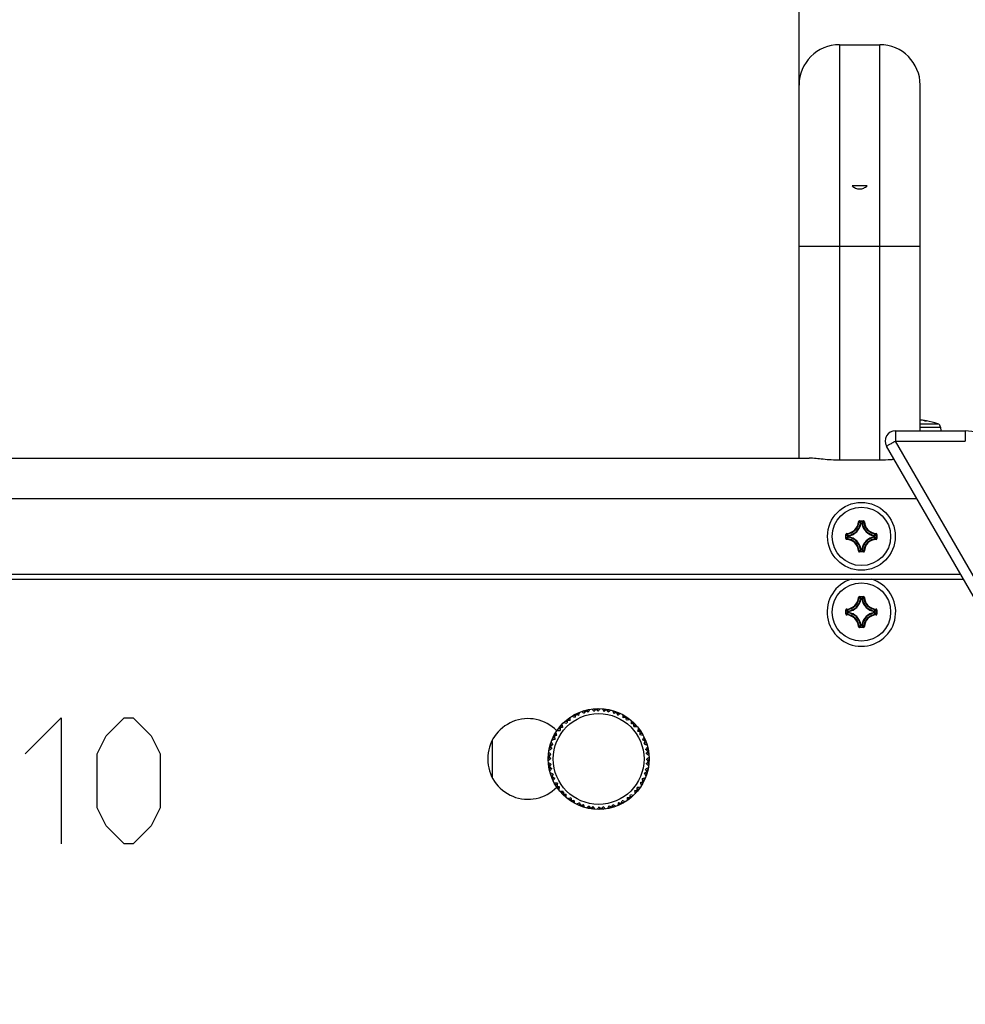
# Model space of a CAD drawing. Header units: millimetres. Extents: x 0 to 420, y 0 to 297.
# Tile 90 of 114: x 299 to 318, y 187 to 207. Entities that reach past the tile are written whole.
import ezdxf

# ---------------------------------------------------------------- set-up
doc = ezdxf.new("R2010")
doc.units = ezdxf.units.MM
doc.header["$LTSCALE"] = 23.1
doc.layers.get('0').update_dxf_attribs({"linetype": 'CONTINUOUS'})
for name, color, linetype in [('02___PRT_ALL_AXES', 7, 'CONTINUOUS'), ('AXES', 7, 'CONTINUOUS'), ('DIM_PILOTEES', 7, 'CONTINUOUS')]:
    doc.layers.add(name, color=color, linetype=linetype)
doc.styles.get("Standard").update_dxf_attribs({"font": 'txt', "width": 0.7})
doc.dimstyles.new('DIMSTYLE_1', dxfattribs={"dimtxt": 2.5, "dimasz": 3.5, "dimexe": 2, "dimexo": 0, "dimtad": 1, "dimlfac": 5, "dimdsep": 46, "dimtxsty": 'STANDARD', "dimblk": '_FILLED', "dimblk1": '_FILLED', "dimblk2": '_FILLED', "dimcen": 0.09, "dimazin": 2, "dimtp": 0.8, "dimtm": 0.8, "dimtfac": 1, "dimtofl": 0, "dimtmove": 0, "dimatfit": 3, "dimldrblk": '_FILLED', "dimfxl": 1, "dimtolj": 1, "dimarcsym": 0})

# ---------------------------------------------------------------- blocks, each defined once
blk = doc.blocks.new('_FILLED')
at = {"color": 0, "linetype": 'BYBLOCK'}
blk.add_solid([(0, 0), (-1, 0.1429), (-1, -0.1429)], dxfattribs=at)
blk = doc.blocks.new('*D12')
at = {"layer": 'DIM_PILOTEES', "color": 2, "linetype": 'CONTINUOUS'}
for p, q in [((153.931, 205.297), (153.931, 230.936)), ((314.661, 205.297), (314.661, 230.936)), ((153.931, 228.936), (234.296, 228.936)), ((314.661, 228.936), (234.296, 228.936))]:
    blk.add_line(p, q, dxfattribs=at)
at = {"layer": 'DIM_PILOTEES', "color": 2, "linetype": 'CONTINUOUS', "xscale": 3.5, "yscale": 3.5, "zscale": 3.5, "rotation": 180}
blk.add_blockref('_FILLED', (153.931, 228.936), dxfattribs=at)
at = {"layer": 'DIM_PILOTEES', "color": 2, "linetype": 'CONTINUOUS', "xscale": 3.5, "yscale": 3.5, "zscale": 3.5}
blk.add_blockref('_FILLED', (314.661, 228.936), dxfattribs=at)

msp = doc.modelspace()

# ---------------------------------------------------------------- linework, layer by layer
at = {"color": 7, "linetype": 'CONTINUOUS'}
for p, q in [((315.4607, 206.0969), (316.2607, 206.0969)), ((315.4607, 206.0969), (315.4607, 197.8577)), ((316.2607, 197.8577), (316.2607, 206.0969)), ((314.6607, 197.8978), (314.6607, 205.2969)), ((317.0607, 198.4384), (317.0607, 205.2969)), ((316.012, 203.2969), (315.7094, 203.2969)), ((317.0607, 202.0969), (314.6607, 202.0969)), ((317.0607, 198.5797), (317.4099, 198.5797)), ((317.1426, 198.6436), (317.1184, 198.648)), ((317.1425, 198.6435), (317.1426, 198.6436)), ((317.1447, 198.6431), (317.1426, 198.6436)), ((317.1513, 198.6419), (317.1444, 198.6432)), ((317.1578, 198.6407), (317.1513, 198.6419)), ((317.1636, 198.6397), (317.1578, 198.6407)), ((317.1671, 198.6391), (317.1636, 198.6397)), ((317.1703, 198.6386), (317.1671, 198.6391)), ((317.1731, 198.6381), (317.1703, 198.6386)), ((317.1756, 198.6378), (317.1731, 198.6381)), ((317.1759, 198.6377), (317.1756, 198.6378)), ((317.1799, 198.6372), (317.1759, 198.6377)), ((317.1808, 198.6371), (317.1799, 198.6372)), ((317.1804, 198.6371), (317.1808, 198.6371)), ((317.1851, 198.638), (317.185, 198.6368)), ((316.5686, 198.4384), (317.9542, 198.4384)), ((317.0607, 198.5103), (317.4658, 198.5103)), ((317.4658, 198.5103), (317.4721, 198.4384)), ((316.5703, 198.2384), (317.9559, 198.2384)), ((322.9616, 187.1684), (316.5703, 198.2384)), ((322.7866, 187.0684), (316.3954, 198.1384)), ((253.7328, 197.8978), (314.8596, 197.8978)), ((316.2617, 197.8577), (315.4617, 197.8577)), ((251.5954, 197.0978), (316.9962, 197.0978)), ((315.8363, 196.6378), (315.8463, 196.6374)), ((315.8562, 196.6569), (315.9352, 196.6569)), ((315.8562, 196.6569), (315.8562, 196.647)), ((315.8562, 196.647), (315.9352, 196.647)), ((315.9352, 196.6569), (315.9352, 196.647)), ((315.9551, 196.6378), (315.9451, 196.6374)), ((315.8865, 196.6036), (315.8767, 196.6051)), ((315.8865, 196.6136), (315.9049, 196.6136)), ((315.8865, 196.6036), (315.8865, 196.6136)), ((315.8866, 196.6036), (315.9048, 196.6036)), ((315.9049, 196.6036), (315.9049, 196.6136)), ((315.9049, 196.6036), (315.9147, 196.6051)), ((315.5865, 196.3872), (315.5965, 196.3872)), ((315.5865, 196.3083), (315.5865, 196.3872)), ((315.5865, 196.3083), (315.5965, 196.3083)), ((315.5965, 196.3083), (315.5965, 196.3872)), ((315.6056, 196.4071), (315.606, 196.3972)), ((315.6056, 196.2884), (315.606, 196.2984)), ((315.6399, 196.3569), (315.6299, 196.3569)), ((315.6299, 196.3386), (315.6299, 196.3569)), ((315.6399, 196.3386), (315.6299, 196.3386)), ((315.6399, 196.3569), (315.6384, 196.3668)), ((315.6399, 196.3386), (315.6384, 196.3288)), ((315.6399, 196.3387), (315.6399, 196.3569)), ((316.1515, 196.3569), (316.153, 196.3668)), ((316.1515, 196.3569), (316.1615, 196.3569)), ((316.1515, 196.3569), (316.1515, 196.3387)), ((316.1515, 196.3386), (316.1615, 196.3386)), ((316.1515, 196.3386), (316.153, 196.3288)), ((316.1615, 196.3569), (316.1615, 196.3386)), ((316.1858, 196.4071), (316.1853, 196.3972)), ((316.1858, 196.2884), (316.1853, 196.2984)), ((316.2049, 196.3872), (316.1949, 196.3872)), ((316.1949, 196.3872), (316.1949, 196.3083)), ((316.2049, 196.3083), (316.1949, 196.3083)), ((316.2049, 196.3872), (316.2049, 196.3083)), ((315.8363, 196.0577), (315.8463, 196.0581)), ((315.9352, 196.0486), (315.8562, 196.0486)), ((315.8562, 196.0386), (315.8562, 196.0486)), ((315.9352, 196.0386), (315.8562, 196.0386)), ((315.8865, 196.0919), (315.8767, 196.0904)), ((315.8865, 196.0919), (315.8865, 196.082)), ((315.9049, 196.082), (315.8865, 196.082)), ((315.9048, 196.0919), (315.8866, 196.0919)), ((315.9049, 196.0919), (315.9147, 196.0904)), ((315.9049, 196.0919), (315.9049, 196.082)), ((315.9352, 196.0386), (315.9352, 196.0486)), ((315.9551, 196.0577), (315.9451, 196.0581)), ((250.6716, 195.4978), (317.9199, 195.4978)), ((250.7293, 195.5978), (317.8622, 195.5978)), ((315.8363, 195.1378), (315.8463, 195.1374)), ((315.8562, 195.1569), (315.9352, 195.1569)), ((315.8562, 195.1569), (315.8562, 195.147)), ((315.8562, 195.147), (315.9352, 195.147)), ((315.8865, 195.1036), (315.8767, 195.1051)), ((315.8865, 195.1136), (315.9049, 195.1136)), ((315.8865, 195.1036), (315.8865, 195.1136)), ((315.8866, 195.1036), (315.9048, 195.1036)), ((315.9049, 195.1036), (315.9049, 195.1136)), ((315.9049, 195.1036), (315.9147, 195.1051)), ((315.9352, 195.1569), (315.9352, 195.147)), ((315.9551, 195.1378), (315.9451, 195.1374)), ((315.5865, 194.8872), (315.5965, 194.8872)), ((315.5865, 194.8083), (315.5865, 194.8872)), ((315.5965, 194.8083), (315.5965, 194.8872)), ((315.6056, 194.9071), (315.606, 194.8972)), ((315.6399, 194.8569), (315.6384, 194.8668)), ((316.1515, 194.8569), (316.153, 194.8668)), ((316.1858, 194.9071), (316.1853, 194.8972)), ((316.2049, 194.8872), (316.1949, 194.8872)), ((316.1949, 194.8872), (316.1949, 194.8083)), ((316.2049, 194.8872), (316.2049, 194.8083)), ((315.5865, 194.8083), (315.5965, 194.8083)), ((315.6056, 194.7884), (315.606, 194.7984)), ((315.6399, 194.8569), (315.6299, 194.8569)), ((315.6299, 194.8386), (315.6299, 194.8569)), ((315.6399, 194.8386), (315.6299, 194.8386)), ((315.6399, 194.8386), (315.6384, 194.8288)), ((315.6399, 194.8387), (315.6399, 194.8569)), ((316.1515, 194.8569), (316.1615, 194.8569)), ((316.1515, 194.8569), (316.1515, 194.8387)), ((316.1515, 194.8386), (316.1615, 194.8386)), ((316.1515, 194.8386), (316.153, 194.8288)), ((316.1615, 194.8569), (316.1615, 194.8386)), ((316.1858, 194.7884), (316.1853, 194.7984)), ((316.2049, 194.8083), (316.1949, 194.8083)), ((315.8363, 194.5577), (315.8463, 194.5581)), ((315.9352, 194.5486), (315.8562, 194.5486)), ((315.8562, 194.5386), (315.8562, 194.5486)), ((315.9352, 194.5386), (315.8562, 194.5386)), ((315.8865, 194.5919), (315.8767, 194.5904)), ((315.8865, 194.5919), (315.8865, 194.582)), ((315.9049, 194.582), (315.8865, 194.582)), ((315.9048, 194.5919), (315.8866, 194.5919)), ((315.9049, 194.5919), (315.9147, 194.5904)), ((315.9049, 194.5919), (315.9049, 194.582)), ((315.9352, 194.5386), (315.9352, 194.5486)), ((315.9551, 194.5577), (315.9451, 194.5581)), ((310.4536, 192.8745), (310.4751, 192.9109)), ((310.6156, 192.9001), (310.5839, 192.9281)), ((310.6334, 192.932), (310.6341, 192.9186)), ((310.6544, 192.9022), (310.683, 192.9333)), ((310.8181, 192.8936), (310.7929, 192.9276)), ((310.8421, 192.921), (310.84, 192.9078)), ((310.8421, 192.921), (310.84, 192.9079)), ((310.8565, 192.8875), (310.8909, 192.912)), ((310.0564, 192.7105), (310.0618, 192.7038)), ((310.0564, 192.7105), (310.0648, 192.7001)), ((310.0909, 192.6987), (310.0957, 192.7407)), ((310.2284, 192.788), (310.1881, 192.8007)), ((310.2317, 192.8243), (310.2378, 192.8125)), ((310.2317, 192.8243), (310.2378, 192.8124)), ((310.263, 192.8057), (310.2765, 192.8458)), ((310.4161, 192.8644), (310.3793, 192.8852)), ((310.4269, 192.8993), (310.4303, 192.8864)), ((311.0149, 192.8451), (310.9973, 192.8835)), ((311.0441, 192.8669), (311.0393, 192.8544)), ((311.0441, 192.8669), (311.0393, 192.8545)), ((311.0512, 192.8311), (311.0899, 192.848)), ((311.1972, 192.7567), (311.1881, 192.798)), ((311.2303, 192.772), (311.2231, 192.7608)), ((311.2257, 192.7648), (311.2231, 192.7608)), ((311.2303, 192.772), (311.2257, 192.7648)), ((311.2298, 192.7355), (311.2713, 192.744)), ((309.9203, 192.5281), (309.8783, 192.5233)), ((309.9085, 192.5627), (309.9152, 192.5572)), ((309.9085, 192.5627), (309.9189, 192.5542)), ((309.9152, 192.5572), (309.9189, 192.5543)), ((309.9448, 192.5584), (309.9407, 192.6004)), ((310.0607, 192.6743), (310.0186, 192.6783)), ((310.0618, 192.7038), (310.0648, 192.7001)), ((311.3572, 192.6324), (311.3569, 192.6746)), ((311.3928, 192.6404), (311.3834, 192.631)), ((311.3928, 192.6404), (311.3834, 192.631)), ((311.3847, 192.6049), (311.427, 192.6045)), ((311.4879, 192.4775), (311.4963, 192.5189)), ((309.8133, 192.356), (309.7733, 192.3426)), ((309.7947, 192.3873), (309.8066, 192.3813)), ((309.7947, 192.3873), (309.8066, 192.3813)), ((309.831, 192.3906), (309.8183, 192.431)), ((311.5091, 192.4449), (311.5503, 192.4357)), ((311.5244, 192.478), (311.5132, 192.4707)), ((311.5172, 192.4733), (311.5132, 192.4707)), ((311.5244, 192.478), (311.5172, 192.4733)), ((311.5835, 192.2988), (311.6004, 192.3376)), ((309.7445, 192.1654), (309.7081, 192.1439)), ((309.7198, 192.1922), (309.7326, 192.1887)), ((309.7198, 192.1922), (309.7327, 192.1887)), ((309.7546, 192.203), (309.7338, 192.2397)), ((311.5974, 192.2625), (311.6359, 192.245)), ((311.6193, 192.2917), (311.6068, 192.2869)), ((311.6193, 192.2917), (311.6068, 192.2869)), ((311.6399, 192.1041), (311.6644, 192.1386)), ((309.7168, 191.9646), (309.6857, 191.9361)), ((309.6871, 191.9857), (309.7004, 191.985)), ((309.6871, 191.9857), (309.7004, 191.985)), ((309.7189, 192.0035), (309.6909, 192.0351)), ((311.646, 192.0657), (311.6799, 192.0406)), ((311.6545, 191.902), (311.6857, 191.9306)), ((311.6734, 192.0898), (311.6602, 192.0877)), ((311.6734, 192.0898), (311.6602, 192.0877)), ((309.7254, 191.8009), (309.6915, 191.8261)), ((309.698, 191.7769), (309.7112, 191.779)), ((309.698, 191.7769), (309.7112, 191.779)), ((309.7315, 191.7625), (309.707, 191.7281)), ((311.6525, 191.8632), (311.6805, 191.8315)), ((311.6843, 191.881), (311.671, 191.8817)), ((311.6843, 191.881), (311.671, 191.8817)), ((309.7739, 191.6042), (309.7355, 191.6217)), ((309.7521, 191.575), (309.7646, 191.5797)), ((309.7521, 191.575), (309.7646, 191.5797)), ((309.7879, 191.5679), (309.771, 191.5291)), ((311.6168, 191.6637), (311.6376, 191.6269)), ((311.6269, 191.7013), (311.6633, 191.7227)), ((311.6516, 191.6745), (311.6387, 191.678)), ((311.6516, 191.6745), (311.6387, 191.678)), ((309.8623, 191.4218), (309.821, 191.431)), ((309.847, 191.3887), (309.8582, 191.396)), ((309.847, 191.3887), (309.8542, 191.3934)), ((309.8542, 191.3934), (309.8582, 191.396)), ((309.8835, 191.3892), (309.8751, 191.3478)), ((311.4511, 191.3385), (311.4931, 191.3433)), ((311.5404, 191.476), (311.5531, 191.4357)), ((311.558, 191.5107), (311.5981, 191.5241)), ((311.5767, 191.4793), (311.5648, 191.4854)), ((311.5767, 191.4793), (311.5648, 191.4854)), ((309.9866, 191.2618), (309.9444, 191.2622)), ((309.9786, 191.2262), (309.988, 191.2357)), ((309.9786, 191.2262), (309.988, 191.2357)), ((310.0141, 191.2343), (310.0145, 191.192)), ((311.2805, 191.1679), (311.2757, 191.1259)), ((311.315, 191.1562), (311.3066, 191.1666)), ((311.3096, 191.1629), (311.3066, 191.1665)), ((311.315, 191.1562), (311.3096, 191.1629)), ((311.3107, 191.1924), (311.3528, 191.1884)), ((311.4266, 191.3083), (311.4307, 191.2662)), ((311.4628, 191.304), (311.4525, 191.3124)), ((311.4562, 191.3094), (311.4525, 191.3124)), ((311.4628, 191.304), (311.4562, 191.3094)), ((310.1415, 191.1311), (310.1001, 191.1227)), ((310.1411, 191.0947), (310.1483, 191.1059)), ((310.1411, 191.0947), (310.1457, 191.1019)), ((310.1457, 191.1019), (310.1483, 191.1058)), ((310.1742, 191.1099), (310.1833, 191.0687)), ((310.3202, 191.0355), (310.2815, 191.0187)), ((310.3273, 190.9998), (310.3321, 191.0122)), ((310.3273, 190.9998), (310.3321, 191.0122)), ((310.3565, 191.0216), (310.3741, 190.9831)), ((310.5149, 190.9791), (310.4805, 190.9546)), ((310.5293, 190.9456), (310.5313, 190.9588)), ((310.5293, 190.9456), (310.5313, 190.9588)), ((310.5533, 190.9731), (310.5784, 190.9391)), ((310.717, 190.9645), (310.6884, 190.9333)), ((310.7558, 190.9665), (310.7875, 190.9385)), ((310.9177, 190.9922), (310.8963, 190.9558)), ((310.9445, 190.9674), (310.9411, 190.9803)), ((310.9445, 190.9674), (310.9411, 190.9803)), ((310.9553, 191.0022), (310.9921, 190.9814)), ((311.1084, 191.061), (311.0949, 191.0209)), ((311.1397, 191.0423), (311.1336, 191.0542)), ((311.1397, 191.0423), (311.1336, 191.0542)), ((311.143, 191.0786), (311.1833, 191.0659)), ((310.738, 190.9347), (310.7373, 190.948))]:
    msp.add_line(p, q, dxfattribs=at)
msp.add_lwpolyline([(317.1184, 198.648), (317.0896, 198.6529), (317.0608, 198.6573), (317.0607, 198.6573)], dxfattribs=at)
at = {"color": 2, "linetype": 'CONTINUOUS'}
for points in [[(299.3151, 192.034), (300.0293, 192.7483), (300.0293, 190.2483)], [(300.7436, 190.9626), (300.7436, 192.034), (300.9222, 192.3912), (301.2793, 192.7483), (301.4579, 192.7483), (301.815, 192.3912), (301.9936, 192.034), (301.9936, 190.9626), (301.815, 190.6055), (301.4579, 190.2483), (301.2793, 190.2483), (300.9222, 190.6055), (300.7436, 190.9626)]]:
    msp.add_lwpolyline(points, dxfattribs=at)
at = {"color": 7, "linetype": 'CONTINUOUS'}
for radius in [1, 0.9]:
    msp.add_circle((310.6857, 191.9333), radius, dxfattribs=at)
for centre, radius, start, end in [((315.4607, 205.2969), 0.8, 90, 180), ((316.2607, 205.2969), 0.8, 0, 90), ((316.8264, 197.0194), 1.6546, 81.5585, 81.85867), ((316.8215, 196.9869), 1.6874, 81.07538, 81.55806), ((316.8171, 196.9588), 1.7159, 80.65412, 81.0758), ((316.8137, 196.9381), 1.7369, 80.2389, 80.65402), ((316.8083, 196.9066), 1.7688, 79.09815, 80.23836), ((317.181, 198.6184), 0.02, 78.23433, 104.7523), ((317.1809, 198.6171), 0.0201, 78.29958, 91.35386), ((316.6957, 196.2884), 2.4, 72.68745, 78.23433), ((317.3861, 198.5033), 0.08, 5, 72.68745), ((316.5686, 198.2384), 0.2, 89.99984, 210), ((317.9542, 197.4384), 1, 30, 90), ((315.5957, 196.6478), 0.2408, 272.36505, 357.63261), ((315.5957, 196.6478), 0.2508, 272.36476, 357.63523), ((315.3036, 196.0966), 0.7662, 41.58284, 44.90082), ((315.2698, 196.0847), 0.8125, 40.61364, 43.79351), ((316.5216, 196.0847), 0.8125, 136.20649, 139.38636), ((316.4878, 196.0966), 0.7662, 135.09918, 138.41716), ((316.1957, 196.6478), 0.2508, 182.36477, 267.63523), ((316.1957, 196.6478), 0.2408, 182.36804, 267.63495), ((315.5957, 196.6478), 0.2842, 278.63399, 351.366), ((315.5957, 196.6478), 0.2942, 278.63116, 351.36873), ((316.1957, 196.6478), 0.2942, 188.6309, 261.3686), ((316.1957, 196.6478), 0.2842, 188.634, 261.366), ((315.6064, 196.3873), 0.0199, 92.3036, 180.06943), ((316.1588, 196.9737), 0.8124, 226.20642, 229.38642), ((316.1588, 195.7218), 0.8125, 130.61364, 133.79351), ((315.5957, 196.0478), 0.2408, 2.36505, 87.63259), ((316.1469, 196.94), 0.7663, 225.09943, 228.4169), ((316.1469, 195.7557), 0.7662, 131.58284, 134.90082), ((315.5957, 196.0478), 0.2508, 2.36476, 87.63523), ((315.6399, 196.3387), 0.0101, 180.43253, 260.93366), ((315.5957, 196.0478), 0.2842, 8.63399, 81.366), ((315.5957, 196.0478), 0.2942, 8.63111, 81.36871), ((316.1957, 196.0478), 0.2942, 98.63108, 171.36878), ((316.1957, 196.0478), 0.2842, 98.63399, 171.366), ((316.1957, 196.0478), 0.2508, 92.36476, 177.63523), ((316.1957, 196.0478), 0.2408, 92.36505, 177.63495), ((315.6445, 196.9399), 0.7662, 311.58284, 314.90082), ((315.6445, 195.7556), 0.7663, 45.09943, 48.4169), ((315.6326, 196.9737), 0.8125, 310.61364, 313.79351), ((315.6326, 195.7219), 0.8124, 46.20642, 49.38642), ((316.185, 196.3873), 0.0199, 359.93049, 87.69646), ((316.185, 196.3083), 0.0199, 272.29892, 0.07124), ((315.8562, 196.0585), 0.0199, 182.3036, 270.06943), ((315.3035, 196.599), 0.7663, 315.09943, 318.4169), ((315.2698, 196.6108), 0.8124, 316.20642, 319.38642), ((315.8866, 196.092), 0.0101, 189.06634, 269.56747), ((316.5216, 196.6109), 0.8125, 220.61364, 223.79351), ((316.4878, 196.5989), 0.7662, 221.58284, 224.90082), ((315.9352, 196.0585), 0.0199, 269.93147, 357.6939), ((315.8957, 194.8478), 0.68, 107.08258, 72.91742), ((315.5957, 195.1478), 0.2408, 272.36627, 357.63495), ((315.5957, 195.1478), 0.2508, 272.36472, 357.63526), ((315.5957, 195.1478), 0.2842, 278.63401, 351.36597), ((315.5957, 195.1478), 0.2942, 278.631, 351.369), ((315.8562, 195.137), 0.0199, 89.93174, 177.69296), ((315.3035, 194.5965), 0.7663, 41.58275, 44.90032), ((315.2698, 194.5847), 0.8124, 40.61366, 43.79374), ((316.5216, 194.5847), 0.8124, 136.20626, 139.38634), ((316.1957, 195.1478), 0.2942, 188.63069, 261.36882), ((316.4879, 194.5965), 0.7663, 135.09968, 138.41725), ((316.1957, 195.1478), 0.2842, 188.63403, 261.36597), ((315.9352, 195.137), 0.0199, 2.30736, 90.06808), ((316.1957, 195.1478), 0.2508, 182.36474, 267.63526), ((316.1957, 195.1478), 0.2408, 182.36505, 267.63388), ((316.1587, 195.4736), 0.8124, 226.20617, 229.38642), ((316.147, 195.4401), 0.7664, 225.09998, 228.41693), ((315.6445, 195.44), 0.7663, 311.58275, 314.90032), ((315.6326, 195.4737), 0.8124, 310.61366, 313.79374), ((315.6064, 194.8083), 0.0199, 179.93174, 267.69295), ((316.1587, 194.2219), 0.8124, 130.61366, 133.79374), ((315.5957, 194.5478), 0.2408, 2.36627, 87.63495), ((316.1469, 194.2556), 0.7663, 131.58275, 134.90032), ((315.5957, 194.5478), 0.2508, 2.36472, 87.63526), ((315.6399, 194.8387), 0.0101, 180.43253, 260.93366), ((315.5957, 194.5478), 0.2842, 8.63401, 81.36597), ((315.5957, 194.5478), 0.2942, 8.63096, 81.36898), ((316.1957, 194.5478), 0.2942, 98.63094, 171.36906), ((316.1957, 194.5478), 0.2842, 98.63401, 171.36597), ((316.1957, 194.5478), 0.2508, 92.36472, 177.63526), ((316.1957, 194.5478), 0.2408, 92.36628, 177.63495), ((315.6444, 194.2555), 0.7664, 45.09998, 48.41693), ((315.6327, 194.2219), 0.8124, 46.20617, 49.38642), ((315.3034, 195.0991), 0.7664, 315.09998, 318.41693), ((315.2698, 195.1108), 0.8124, 316.20617, 319.38642), ((315.8866, 194.592), 0.0101, 189.06634, 269.56747), ((316.5216, 195.1108), 0.8124, 220.61366, 223.79374), ((316.4879, 195.099), 0.7663, 221.58275, 224.90032), ((315.9352, 194.5585), 0.0199, 269.93174, 357.69295), ((307.6322, 194.3585), 3.2176, 332.25951, 333.3971), ((312.8277, 195.1707), 3.1997, 224.59972, 225.74367), ((312.9531, 190.5811), 3.2927, 134.77205, 135.22745), ((308.5721, 190.3515), 3.2927, 50.77255, 51.22795), ((308.2032, 194.9403), 3.2176, 320.25951, 321.3971), ((313.454, 194.6546), 3.1997, 212.59972, 213.74367), ((312.6224, 190.1393), 3.2927, 122.77205, 123.22745), ((308.2894, 190.8255), 3.2927, 38.77255, 39.22795), ((306.9098, 192.9069), 3.2176, 356.25951, 357.3971), ((311.3258, 195.762), 3.1997, 248.59972, 249.74367), ((313.3267, 191.6128), 3.3137, 159.22754, 159.74112), ((313.307, 191.6202), 3.2927, 158.77205, 159.22745), ((309.3982, 189.6286), 3.2927, 74.77255, 75.22795), ((309.3927, 189.6084), 3.3137, 74.25888, 74.77246), ((307.1947, 193.6706), 3.2176, 344.25951, 345.3971), ((312.1078, 195.5453), 3.1997, 236.59972, 237.74367), ((313.2023, 191.0707), 3.3137, 147.22754, 147.74112), ((313.1847, 191.0821), 3.2927, 146.77205, 147.22745), ((308.9472, 189.9466), 3.2927, 62.77255, 63.22795), ((308.9376, 189.928), 3.3137, 62.25888, 62.77246), ((312.968, 190.5663), 3.3137, 135.22754, 135.74112), ((308.5588, 190.3353), 3.3137, 50.25888, 50.77246), ((312.6339, 190.1217), 3.3137, 123.22754, 123.74112), ((308.273, 190.8124), 3.3137, 38.25888, 38.77246), ((308.8826, 195.3908), 3.2176, 308.25951, 309.3971), ((313.9592, 194.0195), 3.1997, 200.59972, 201.74367), ((312.2146, 189.7562), 3.3137, 111.22754, 111.74112), ((312.207, 189.7758), 3.2927, 110.77205, 111.22745), ((308.1114, 191.348), 3.2927, 26.77255, 27.22795), ((308.0927, 191.3385), 3.3137, 26.25888, 26.77246), ((309.6409, 195.6901), 3.2176, 296.25951, 297.3971), ((314.3215, 193.2934), 3.1997, 188.59972, 189.74367), ((311.7286, 189.4859), 3.3137, 99.22754, 99.74112), ((311.7252, 189.5066), 3.2927, 98.77205, 99.22745), ((308.046, 191.896), 3.2927, 14.77255, 15.22795), ((308.0257, 191.8906), 3.3137, 14.25888, 14.77246), ((310.4448, 195.8252), 3.2176, 284.25951, 285.3971), ((310.4469, 189.3042), 3.2927, 98.77255, 99.22795), ((313.2078, 192.7135), 3.2927, 182.77205, 183.22745), ((313.2287, 192.7147), 3.3137, 183.22754, 183.74112), ((310.4501, 189.2834), 3.3137, 98.25888, 98.77246), ((306.7899, 192.1005), 3.2176, 8.25951, 9.3971), ((310.5157, 195.8114), 3.1997, 260.59972, 261.74367), ((313.3356, 192.1689), 3.3137, 171.22754, 171.74112), ((313.3148, 192.1721), 3.2927, 170.77205, 171.22745), ((309.9055, 189.4113), 3.2927, 86.77255, 87.22795), ((309.9043, 189.3903), 3.3137, 86.25888, 86.77246), ((314.5248, 192.5077), 3.1997, 176.59972, 177.74367), ((311.197, 189.3226), 3.3137, 87.22754, 87.74112), ((311.198, 189.3435), 3.2927, 86.77205, 87.22745), ((308.0959, 192.4456), 3.2927, 2.77255, 3.22795), ((308.0749, 192.4446), 3.3137, 2.25888, 2.77246), ((311.2592, 195.7903), 3.2176, 272.25951, 273.3971), ((314.5603, 191.697), 3.1997, 164.59972, 165.74367), ((308.9531, 195.407), 3.1997, 284.59972, 285.74367), ((310.9988, 189.312), 3.2927, 110.77255, 111.22795), ((312.9904, 193.2208), 3.2927, 194.77205, 195.22745), ((313.0107, 193.2263), 3.3137, 195.22754, 195.74112), ((311.0062, 189.2924), 3.3137, 110.25888, 110.77246), ((306.8403, 191.2869), 3.2176, 20.25951, 21.3971), ((309.7132, 195.6913), 3.1997, 272.59972, 273.74367), ((310.643, 189.2733), 3.3137, 75.22754, 75.74112), ((310.6483, 189.2936), 3.2927, 74.77205, 75.22745), ((308.2383, 192.9762), 3.3137, 350.25888, 350.77246), ((312.0486, 195.5868), 3.2176, 260.25951, 261.3971), ((308.259, 192.9729), 3.2927, 350.77255, 351.22795), ((314.4265, 190.8966), 3.1997, 152.59972, 153.74367), ((308.2687, 194.9709), 3.1997, 296.59972, 297.74367), ((311.5369, 189.4344), 3.2927, 122.77255, 123.22795), ((312.6724, 193.6719), 3.2927, 206.77205, 207.22745), ((312.691, 193.6815), 3.3137, 207.22754, 207.74112), ((307.0587, 190.5015), 3.2176, 32.25951, 33.3971), ((311.5483, 189.4167), 3.3137, 122.25888, 122.77246), ((310.0909, 189.3403), 3.3137, 63.22754, 63.74112), ((310.1003, 189.3591), 3.2927, 62.77205, 63.22745), ((308.5086, 193.4623), 3.3137, 338.25888, 338.77246), ((312.7784, 195.2236), 3.2176, 248.25951, 249.3971), ((308.5282, 193.4547), 3.2927, 338.77255, 339.22795), ((314.1292, 190.1415), 3.1997, 140.59972, 141.74367), ((307.6911, 194.4005), 3.1979, 308.60018, 309.50948), ((307.4357, 189.7787), 3.2176, 44.25951, 45.3971), ((312.0379, 189.666), 3.2927, 134.77255, 135.22795), ((312.2675, 194.0469), 3.2927, 218.77205, 219.22745), ((312.2838, 194.0602), 3.3137, 219.22754, 219.74112), ((312.0527, 189.6511), 3.3137, 134.25888, 134.77246), ((307.6558, 194.4435), 3.2535, 309.50768, 309.73896), ((309.5648, 189.5207), 3.3137, 51.22754, 51.74112), ((308.8741, 193.8815), 3.3137, 326.25888, 326.77246), ((313.4167, 194.7166), 3.2176, 236.25951, 237.3971), ((313.7156, 189.4231), 3.2535, 129.50768, 129.73896), ((309.5779, 189.537), 3.2927, 50.77205, 51.22745), ((313.6803, 189.4661), 3.1979, 128.60018, 129.50948), ((308.8916, 193.87), 3.2927, 326.77255, 327.22795), ((307.9547, 189.1501), 3.2176, 56.25951, 57.3971), ((312.4798, 189.9966), 3.2927, 146.77255, 147.22795), ((311.7935, 194.3296), 3.2927, 230.77205, 231.22745), ((307.2422, 193.7252), 3.1997, 320.59972, 321.74367), ((312.4973, 189.9852), 3.3137, 146.25888, 146.77246), ((311.8066, 194.346), 3.3137, 231.22754, 231.74112), ((313.1027, 188.8958), 3.1997, 116.59972, 117.74367), ((309.3187, 194.2156), 3.3137, 314.25888, 314.77246), ((313.9357, 194.0879), 3.2176, 224.25951, 225.3971), ((309.0876, 189.8065), 3.3137, 39.22754, 39.74112), ((309.3335, 194.2007), 3.2927, 314.77255, 315.22795), ((309.1039, 189.8197), 3.2927, 38.77205, 39.22745), ((308.593, 188.6431), 3.2176, 68.25951, 69.3971), ((312.8432, 190.412), 3.2927, 158.77255, 159.22795), ((311.2711, 194.5076), 3.2927, 242.77205, 243.22745), ((312.8628, 190.4044), 3.3137, 158.25888, 158.77246), ((306.9449, 192.9701), 3.1997, 332.59972, 333.74367), ((311.2805, 194.5263), 3.3137, 243.22754, 243.74112), ((312.4183, 188.4597), 3.1997, 104.59972, 105.74367), ((308.3607, 190.6403), 3.3137, 15.22754, 15.74112), ((309.8231, 194.4499), 3.3137, 302.25888, 302.77246), ((314.3127, 193.3651), 3.2176, 212.25951, 213.3971), ((308.6804, 190.1852), 3.3137, 27.22754, 27.74112), ((309.8344, 194.4323), 3.2927, 302.77255, 303.22795), ((308.699, 190.1948), 3.2927, 26.77205, 27.22745), ((309.3228, 188.2799), 3.2176, 80.25951, 81.3971), ((313.1124, 190.8938), 3.2927, 170.77255, 171.22795), ((310.7231, 194.573), 3.2927, 254.77205, 255.22745), ((313.1331, 190.8904), 3.3137, 170.25888, 170.77246), ((310.7284, 194.5933), 3.3137, 255.22754, 255.74112), ((306.8111, 192.1697), 3.1997, 344.59972, 345.74367), ((311.6582, 188.1753), 3.1997, 92.59972, 93.74367), ((308.1427, 191.152), 3.3137, 3.22754, 3.74112), ((310.3652, 194.5743), 3.3137, 290.25888, 290.77246), ((314.5311, 192.5798), 3.2176, 200.25951, 201.3971), ((310.3726, 194.5547), 3.2927, 290.77255, 291.22795), ((308.381, 190.6458), 3.2927, 14.77205, 15.22745), ((310.1122, 188.0764), 3.2176, 92.25951, 93.3971), ((313.2964, 191.4221), 3.3137, 182.25888, 182.77246), ((313.2755, 191.4211), 3.2927, 182.77255, 183.22795), ((310.1734, 194.5231), 3.2927, 266.77205, 267.22745), ((310.1744, 194.5441), 3.3137, 267.22754, 267.74112), ((306.8466, 191.3589), 3.1997, 356.59972, 357.74367), ((310.9266, 188.0414), 3.2176, 104.25951, 105.3971), ((313.3457, 191.976), 3.3137, 194.25888, 194.77246), ((314.4616, 190.9598), 3.2176, 176.25951, 177.3971), ((311.4671, 194.4763), 3.3137, 266.25888, 266.77246), ((311.4659, 194.4554), 3.2927, 266.77255, 267.22795), ((308.0565, 191.6946), 3.2927, 350.77205, 351.22745), ((308.0358, 191.6978), 3.3137, 351.22754, 351.74112), ((310.8556, 188.0553), 3.1997, 80.59972, 81.74367), ((310.9213, 194.5832), 3.3137, 278.25888, 278.77246), ((314.5815, 191.7661), 3.2176, 188.25951, 189.3971), ((310.9245, 194.5625), 3.2927, 278.77255, 279.22795), ((308.1636, 191.1532), 3.2927, 2.77205, 3.22745), ((313.3254, 191.9707), 3.2927, 194.77255, 195.22795), ((309.6462, 194.36), 3.2927, 278.77205, 279.22745), ((309.6428, 194.3807), 3.3137, 279.22754, 279.74112), ((307.0499, 190.5733), 3.1997, 8.59972, 9.74367), ((311.7305, 188.1766), 3.2176, 116.25951, 117.3971), ((313.2787, 192.5282), 3.3137, 206.25888, 206.77246), ((313.26, 192.5187), 3.2927, 206.77255, 207.22795), ((309.1643, 194.0909), 3.2927, 290.77205, 291.22745), ((309.1567, 194.1104), 3.3137, 291.22754, 291.74112), ((307.4122, 189.8471), 3.1997, 20.59972, 21.74367), ((312.4888, 188.4759), 3.2176, 128.25951, 129.3971), ((313.0983, 193.0543), 3.3137, 218.25888, 218.77246), ((313.082, 193.0411), 3.2927, 218.77255, 219.22795), ((308.749, 193.7274), 3.2927, 302.77205, 303.22745), ((308.7375, 193.745), 3.3137, 303.22754, 303.74112), ((307.9174, 189.2121), 3.1997, 32.59972, 33.74367), ((313.1682, 188.9263), 3.2176, 140.25951, 141.3971), ((312.8126, 193.5314), 3.3137, 230.25888, 230.77246), ((312.7993, 193.5151), 3.2927, 230.77255, 231.22795), ((308.4183, 193.2855), 3.2927, 314.77205, 315.22745), ((308.4034, 193.3003), 3.3137, 315.22754, 315.74112), ((308.5437, 188.696), 3.1997, 44.59972, 45.74367), ((313.7392, 189.5082), 3.2176, 152.25951, 153.3971), ((312.4338, 193.9387), 3.3137, 242.25888, 242.77246), ((312.4242, 193.92), 3.2927, 242.77255, 243.22795), ((308.1867, 192.7846), 3.2927, 326.77205, 327.22745), ((308.1691, 192.7959), 3.3137, 327.22754, 327.74112), ((309.2636, 188.3214), 3.1997, 56.59972, 57.74367), ((314.1766, 190.196), 3.2176, 164.25951, 165.3971), ((311.9787, 194.2583), 3.3137, 254.25888, 254.77246), ((311.9732, 194.2381), 3.2927, 254.77255, 255.22795), ((308.0644, 192.2464), 3.2927, 338.77205, 339.22745), ((308.0447, 192.2539), 3.3137, 339.22754, 339.74112), ((310.0456, 188.1047), 3.1997, 68.59972, 69.74367)]:
    msp.add_arc(centre, radius, start, end, dxfattribs=at)
for points, knots in [([(315.7094, 203.2969), (315.731, 203.28), (315.7778, 203.25), (315.8607, 203.2306), (315.9436, 203.25), (315.9904, 203.28), (316.012, 203.2969)], [0, 0, 0, 0, 0.2490507, 0.5000006, 0.7509499, 1, 1, 1, 1]), ([(317.1428, 198.6435), (317.1458, 198.6429), (317.1564, 198.6409), (317.167, 198.639), (317.1747, 198.6379)], [0, 0, 0, 0, 0.2792002, 1, 1, 1, 1]), ([(317.1747, 198.6379), (317.1761, 198.6376), (317.1786, 198.6373), (317.182, 198.6367), (317.1835, 198.6368), (317.1849, 198.6365), (317.185, 198.6368)], [0, 0, 0, 0, 0.4246467, 0.7387907, 0.9322736, 1, 1, 1, 1]), ([(316.5686, 198.4384), (316.5698, 198.4384), (316.5675, 198.4303), (316.5702, 198.422), (316.5692, 198.4022), (316.5703, 198.367), (316.5701, 198.311), (316.5703, 198.264), (316.5703, 198.2384)], [0, 0, 0, 0, 0.0192854, 0.076047, 0.1683201, 0.2924517, 0.6170421, 1, 1, 1, 1]), ([(317.9542, 198.4384), (317.9555, 198.4384), (317.9532, 198.4303), (317.9559, 198.4219), (317.9548, 198.4021), (317.9559, 198.3669), (317.9557, 198.3109), (317.9559, 198.2639), (317.9559, 198.2384)], [0, 0, 0, 0, 0.0194956, 0.0763834, 0.1685815, 0.2928837, 0.6178613, 1, 1, 1, 1]), ([(316.3954, 198.1384), (316.396, 198.1373), (316.4018, 198.1438), (316.4104, 198.1455), (316.4271, 198.1567), (316.4583, 198.1735), (316.507, 198.2021), (316.5481, 198.2256), (316.5703, 198.2384)], [0, 0, 0, 0, 0.0192531, 0.0761333, 0.168655, 0.2930233, 0.6177364, 1, 1, 1, 1]), ([(315.4617, 197.8577), (315.3528, 197.8577), (315.1519, 197.8711), (314.9519, 197.8978), (314.8596, 197.8978)], [0, 0, 0, 0, 0.5411875, 1, 1, 1, 1]), ([(316.5495, 197.8724), (316.5262, 197.8703), (316.4305, 197.862), (316.3344, 197.8577), (316.2617, 197.8577)], [0, 0, 0, 0, 0.2435168, 1, 1, 1, 1]), ([(315.8562, 196.6569), (315.8513, 196.6569), (315.841, 196.6529), (315.8365, 196.6428), (315.8363, 196.6378)], [0, 0, 0, 0, 0.4999929, 1, 1, 1, 1]), ([(315.8463, 196.6374), (315.8464, 196.6399), (315.8486, 196.645), (315.8537, 196.647), (315.8562, 196.647)], [0, 0, 0, 0, 0.5000067, 1, 1, 1, 1]), ([(315.9551, 196.6378), (315.9549, 196.6428), (315.9504, 196.6529), (315.9401, 196.6569), (315.9352, 196.6569)], [0, 0, 0, 0, 0.5000087, 1, 1, 1, 1]), ([(315.9352, 196.647), (315.9376, 196.647), (315.9428, 196.645), (315.945, 196.6399), (315.9451, 196.6374)], [0, 0, 0, 0, 0.5000089, 1, 1, 1, 1]), ([(315.8767, 196.6051), (315.877, 196.6074), (315.8795, 196.6118), (315.8842, 196.6136), (315.8865, 196.6136)], [0, 0, 0, 0, 0.5000499, 1, 1, 1, 1]), ([(315.9049, 196.6136), (315.9072, 196.6136), (315.9119, 196.6118), (315.9144, 196.6074), (315.9147, 196.6051)], [0, 0, 0, 0, 0.4999501, 1, 1, 1, 1]), ([(315.5865, 196.3083), (315.5865, 196.3034), (315.5905, 196.293), (315.6007, 196.2886), (315.6056, 196.2884)], [0, 0, 0, 0, 0.4999929, 1, 1, 1, 1]), ([(315.5965, 196.3872), (315.5965, 196.3897), (315.5984, 196.3949), (315.6036, 196.3971), (315.606, 196.3972)], [0, 0, 0, 0, 0.5000092, 1, 1, 1, 1]), ([(315.606, 196.2984), (315.6036, 196.2984), (315.5984, 196.3006), (315.5965, 196.3058), (315.5965, 196.3083)], [0, 0, 0, 0, 0.5000067, 1, 1, 1, 1]), ([(315.6299, 196.3569), (315.6299, 196.3593), (315.6316, 196.364), (315.6361, 196.3664), (315.6384, 196.3668)], [0, 0, 0, 0, 0.4999501, 1, 1, 1, 1]), ([(316.153, 196.3668), (316.1553, 196.3664), (316.1597, 196.364), (316.1615, 196.3593), (316.1615, 196.3569)], [0, 0, 0, 0, 0.5000499, 1, 1, 1, 1]), ([(316.1615, 196.3386), (316.1615, 196.3363), (316.1597, 196.3315), (316.1553, 196.3291), (316.153, 196.3288)], [0, 0, 0, 0, 0.4999501, 1, 1, 1, 1]), ([(316.1853, 196.3972), (316.1878, 196.3971), (316.1929, 196.3949), (316.1949, 196.3897), (316.1949, 196.3872)], [0, 0, 0, 0, 0.500007, 1, 1, 1, 1]), ([(316.1949, 196.3083), (316.1949, 196.3058), (316.1929, 196.3006), (316.1878, 196.2984), (316.1853, 196.2984)], [0, 0, 0, 0, 0.5000092, 1, 1, 1, 1]), ([(315.8562, 196.0486), (315.8537, 196.0486), (315.8486, 196.0505), (315.8464, 196.0556), (315.8463, 196.0581)], [0, 0, 0, 0, 0.5000092, 1, 1, 1, 1]), ([(315.9147, 196.0904), (315.9144, 196.0882), (315.9119, 196.0837), (315.9072, 196.082), (315.9049, 196.082)], [0, 0, 0, 0, 0.5000499, 1, 1, 1, 1]), ([(315.9451, 196.0581), (315.945, 196.0556), (315.9428, 196.0505), (315.9376, 196.0486), (315.9352, 196.0486)], [0, 0, 0, 0, 0.5000067, 1, 1, 1, 1]), ([(315.8463, 195.1374), (315.8464, 195.1399), (315.8486, 195.145), (315.8537, 195.147), (315.8562, 195.147)], [0, 0, 0, 0, 0.5000071, 1, 1, 1, 1]), ([(315.8767, 195.1051), (315.877, 195.1074), (315.8795, 195.1118), (315.8842, 195.1136), (315.8865, 195.1136)], [0, 0, 0, 0, 0.5000499, 1, 1, 1, 1]), ([(315.9049, 195.1136), (315.9072, 195.1136), (315.9119, 195.1118), (315.9144, 195.1074), (315.9147, 195.1051)], [0, 0, 0, 0, 0.4999501, 1, 1, 1, 1]), ([(315.9352, 195.147), (315.9376, 195.147), (315.9428, 195.145), (315.945, 195.1399), (315.9451, 195.1374)], [0, 0, 0, 0, 0.500009, 1, 1, 1, 1]), ([(315.6056, 194.9071), (315.6007, 194.9069), (315.5905, 194.9025), (315.5865, 194.8922), (315.5865, 194.8872)], [0, 0, 0, 0, 0.5000041, 1, 1, 1, 1]), ([(315.5965, 194.8872), (315.5965, 194.8897), (315.5984, 194.8949), (315.6036, 194.8971), (315.606, 194.8972)], [0, 0, 0, 0, 0.5000091, 1, 1, 1, 1]), ([(315.6299, 194.8569), (315.6299, 194.8593), (315.6316, 194.864), (315.6361, 194.8664), (315.6384, 194.8668)], [0, 0, 0, 0, 0.4999501, 1, 1, 1, 1]), ([(316.153, 194.8668), (316.1553, 194.8664), (316.1597, 194.864), (316.1615, 194.8593), (316.1615, 194.8569)], [0, 0, 0, 0, 0.5000499, 1, 1, 1, 1]), ([(316.1853, 194.8972), (316.1878, 194.8971), (316.1929, 194.8949), (316.1949, 194.8897), (316.1949, 194.8872)], [0, 0, 0, 0, 0.5000074, 1, 1, 1, 1]), ([(316.2049, 194.8872), (316.2049, 194.8922), (316.2009, 194.9025), (316.1907, 194.9069), (316.1858, 194.9071)], [0, 0, 0, 0, 0.4999972, 1, 1, 1, 1]), ([(315.606, 194.7984), (315.6036, 194.7984), (315.5984, 194.8006), (315.5965, 194.8058), (315.5965, 194.8083)], [0, 0, 0, 0, 0.5000071, 1, 1, 1, 1]), ([(316.1615, 194.8386), (316.1615, 194.8363), (316.1597, 194.8315), (316.1553, 194.8291), (316.153, 194.8288)], [0, 0, 0, 0, 0.4999501, 1, 1, 1, 1]), ([(316.1949, 194.8083), (316.1949, 194.8058), (316.1929, 194.8006), (316.1878, 194.7984), (316.1853, 194.7984)], [0, 0, 0, 0, 0.5000091, 1, 1, 1, 1]), ([(316.1858, 194.7884), (316.1907, 194.7886), (316.2009, 194.793), (316.2049, 194.8034), (316.2049, 194.8083)], [0, 0, 0, 0, 0.5000042, 1, 1, 1, 1]), ([(315.8363, 194.5577), (315.8365, 194.5528), (315.841, 194.5426), (315.8513, 194.5386), (315.8562, 194.5386)], [0, 0, 0, 0, 0.5000041, 1, 1, 1, 1]), ([(315.8562, 194.5486), (315.8537, 194.5486), (315.8486, 194.5505), (315.8464, 194.5556), (315.8463, 194.5581)], [0, 0, 0, 0, 0.5000091, 1, 1, 1, 1]), ([(315.9147, 194.5904), (315.9144, 194.5882), (315.9119, 194.5837), (315.9072, 194.582), (315.9049, 194.582)], [0, 0, 0, 0, 0.5000499, 1, 1, 1, 1]), ([(315.9451, 194.5581), (315.945, 194.5556), (315.9428, 194.5505), (315.9376, 194.5486), (315.9352, 194.5486)], [0, 0, 0, 0, 0.5000071, 1, 1, 1, 1])]:
    msp.add_open_spline(points, degree=3, knots=knots, dxfattribs=at)
at = {"layer": '02___PRT_ALL_AXES', "color": 7, "linetype": 'CONTINUOUS'}
msp.add_line((308.5757, 192.3003), (308.5757, 191.5664), dxfattribs=at)
msp.add_circle((315.8957, 196.3478), 0.672, dxfattribs=at)
msp.add_arc((309.2857, 191.9333), 0.8, 44.40704, 315.59302, dxfattribs=at)
at = {"layer": 'AXES', "color": 7, "linetype": 'CONTINUOUS'}
for centre in [(315.8957, 196.3478), (315.8957, 194.8478)]:
    msp.add_circle(centre, 0.58, dxfattribs=at)

# ---------------------------------------------------------------- dimensions: what is measured, and where the dimension line sits
at = {"layer": 'DIM_PILOTEES', "color": 2, "linetype": 'CONTINUOUS'}
dim = msp.add_linear_dim(base=(314.6607, 228.9362), p1=(153.9307, 205.2969), p2=(314.6607, 205.2969), dimstyle='DIMSTYLE_1', dxfattribs=at)
dim.commit()
dim.dimension.update_dxf_attribs({"geometry": '*D12', "text_midpoint": (228.8493, 228.9362), "dimtype": 160})

doc.saveas('drawing.dxf')
